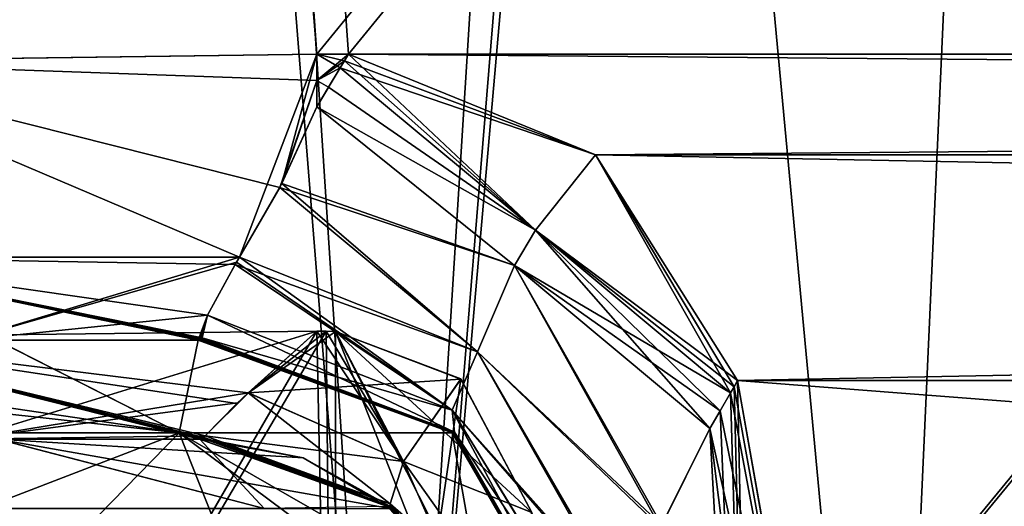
# Model space of a CAD drawing. Header units: millimetres. Extents: x -269 to 269, y -42 to 464.
# Tile 48 of 256: x -203 to -183, y 30 to 39. Entities that reach past the tile are written whole.
import ezdxf

# ---------------------------------------------------------------- set-up
doc = ezdxf.new("R2010")
doc.units = ezdxf.units.MM
doc.header["$LTSCALE"] = 65.185185
for name, color, linetype in [('13', 7, 'CONTINUOUS'), ('1416', 7, 'CONTINUOUS'), ('1437', 7, 'CONTINUOUS'), ('1438', 7, 'CONTINUOUS'), ('1439', 7, 'CONTINUOUS'), ('1440', 7, 'CONTINUOUS'), ('1441', 7, 'CONTINUOUS'), ('1442', 7, 'CONTINUOUS'), ('1443', 7, 'CONTINUOUS'), ('1444', 7, 'CONTINUOUS'), ('1456', 7, 'CONTINUOUS'), ('1457', 7, 'CONTINUOUS'), ('1458', 7, 'CONTINUOUS'), ('1459', 7, 'CONTINUOUS'), ('1471', 7, 'CONTINUOUS'), ('1472', 7, 'CONTINUOUS'), ('1473', 7, 'CONTINUOUS'), ('1474', 7, 'CONTINUOUS'), ('1475', 7, 'CONTINUOUS'), ('1476', 7, 'CONTINUOUS'), ('1482', 7, 'CONTINUOUS'), ('1483', 7, 'CONTINUOUS'), ('1484', 7, 'CONTINUOUS'), ('1485', 7, 'CONTINUOUS'), ('1491', 7, 'CONTINUOUS'), ('1560', 7, 'CONTINUOUS'), ('1581', 7, 'CONTINUOUS'), ('1589', 7, 'CONTINUOUS'), ('1598', 7, 'CONTINUOUS'), ('16', 7, 'CONTINUOUS'), ('1613', 7, 'CONTINUOUS'), ('1614', 7, 'CONTINUOUS'), ('1615', 7, 'CONTINUOUS'), ('1616', 7, 'CONTINUOUS'), ('1617', 7, 'CONTINUOUS'), ('1618', 7, 'CONTINUOUS'), ('1619', 7, 'CONTINUOUS'), ('1621', 7, 'CONTINUOUS'), ('1629', 7, 'CONTINUOUS'), ('1630', 7, 'CONTINUOUS'), ('1631', 7, 'CONTINUOUS'), ('1632', 7, 'CONTINUOUS'), ('1638', 7, 'CONTINUOUS'), ('1639', 7, 'CONTINUOUS'), ('1642', 7, 'CONTINUOUS'), ('1643', 7, 'CONTINUOUS')]:
    doc.layers.add(name, color=color, linetype=linetype)

msp = doc.modelspace()

# ---------------------------------------------------------------- linework, layer by layer
at = {"layer": '13', "color": 250, "linetype": 'Continuous', "true_color": 0x404040}
for points in [[(227, -16, -447), (-227, -16, -447), (227, 68, -447), (227, -16, -447)], [(-227, -16, -447), (-227, 68, -447), (227, 68, -447), (-227, -16, -447)]]:
    msp.add_3dface(points, dxfattribs=at)
at = {"layer": '1416', "linetype": 'Continuous'}
for points in [[(74.339, 371, -331.453), (-218.339, 371, -331.453), (-196.611, 38.791, -319.852), (74.339, 371, -331.453)], [(-195.968, 38.791, -319.852), (74.339, 371, -331.453), (-196.611, 38.791, -319.852), (-195.968, 38.791, -319.852)], [(74.339, 371, -331.453), (-195.968, 38.791, -319.852), (51.968, 38.791, -319.852), (74.339, 371, -331.453)], [(-195.968, 38.791, -319.852), (-190.966, 36.752, -319.781), (51.968, 38.791, -319.852), (-195.968, 38.791, -319.852)], [(51.968, 38.791, -319.852), (-190.966, 36.752, -319.781), (46.966, 36.752, -319.781), (51.968, 38.791, -319.852)], [(-190.966, 36.752, -319.781), (-188.09, 32.183, -319.621), (46.966, 36.752, -319.781), (-190.966, 36.752, -319.781)], [(46.966, 36.752, -319.781), (-188.09, 32.183, -319.621), (44.09, 32.183, -319.621), (46.966, 36.752, -319.781)], [(-188.09, 32.183, -319.621), (-184.98, 14.546, -319.005), (44.09, 32.183, -319.621), (-188.09, 32.183, -319.621)], [(44.09, 32.183, -319.621), (-184.98, 14.546, -319.005), (40.98, 14.546, -319.005), (44.09, 32.183, -319.621)]]:
    msp.add_3dface(points, dxfattribs=at)
at = {"layer": '1437', "linetype": 'Continuous'}
for points in [[(-218.339, 371, -15.547), (74.339, 371, -15.547), (52.611, 38.791, -27.148), (-218.339, 371, -15.547)], [(-196.611, 38.791, -27.148), (-218.339, 371, -15.547), (-195.968, 38.791, -27.148), (-196.611, 38.791, -27.148)], [(-195.968, 38.791, -27.148), (-218.339, 371, -15.547), (51.968, 38.791, -27.148), (-195.968, 38.791, -27.148)], [(51.968, 38.791, -27.148), (-218.339, 371, -15.547), (52.611, 38.791, -27.148), (51.968, 38.791, -27.148)], [(-190.966, 36.752, -27.219), (-195.968, 38.791, -27.148), (46.966, 36.752, -27.219), (-190.966, 36.752, -27.219)], [(46.966, 36.752, -27.219), (-195.968, 38.791, -27.148), (51.968, 38.791, -27.148), (46.966, 36.752, -27.219)], [(-188.09, 32.183, -27.379), (-190.966, 36.752, -27.219), (44.09, 32.183, -27.379), (-188.09, 32.183, -27.379)], [(44.09, 32.183, -27.379), (-190.966, 36.752, -27.219), (46.966, 36.752, -27.219), (44.09, 32.183, -27.379)], [(40.98, 14.546, -27.995), (-184.98, 14.546, -27.995), (-188.09, 32.183, -27.379), (40.98, 14.546, -27.995)], [(40.98, 14.546, -27.995), (-188.09, 32.183, -27.379), (44.09, 32.183, -27.379), (40.98, 14.546, -27.995)]]:
    msp.add_3dface(points, dxfattribs=at)
at = {"layer": '1438', "linetype": 'Continuous'}
msp.add_3dface([(-218.339, 371, -15.547), (-196.611, 38.791, -27.148), (-207.488, 38.647, -30.067), (-218.339, 371, -15.547)], dxfattribs=at)
at = {"layer": '1439', "linetype": 'Continuous'}
for points in [[(-207.488, 38.647, -30.067), (-196.611, 38.791, -27.148), (-198.174, 34.683, -29.038), (-207.488, 38.647, -30.067)], [(-198.174, 34.683, -29.038), (-196.611, 38.791, -27.148), (-197.316, 36.173, -27.865), (-198.174, 34.683, -29.038)], [(-197.316, 36.173, -27.865), (-196.611, 38.791, -27.148), (-196.611, 38.256, -27.191), (-197.316, 36.173, -27.865)], [(-207.488, 38.647, -30.067), (-198.174, 34.683, -29.038), (-207.018, 34.684, -31.907), (-207.488, 38.647, -30.067)], [(-196.611, 37.729, -27.281), (-197.316, 36.173, -27.865), (-196.611, 38.256, -27.191), (-196.611, 37.729, -27.281)], [(-207.018, 34.684, -31.907), (-198.174, 34.683, -29.038), (-203.733, 33, -34.843), (-207.018, 34.684, -31.907)], [(-198.174, 34.683, -29.038), (-198.233, 34.583, -29.15), (-203.733, 33, -34.843), (-198.174, 34.683, -29.038)], [(-198.233, 34.583, -29.15), (-198.821, 33.511, -30.856), (-203.733, 33, -34.843), (-198.233, 34.583, -29.15)], [(-203.733, 33, -34.843), (-198.821, 33.511, -30.856), (-199.009, 33, -33.328), (-203.733, 33, -34.843)], [(-199.009, 33, -33.328), (-198.821, 33.511, -30.856), (-198.977, 33.003, -33.143), (-199.009, 33, -33.328)], [(-198.977, 33.003, -33.143), (-198.821, 33.511, -30.856), (-198.953, 33.01, -32.96), (-198.977, 33.003, -33.143)], [(-198.953, 33.01, -32.96), (-198.821, 33.511, -30.856), (-198.939, 33.025, -32.758), (-198.953, 33.01, -32.96)], [(-198.821, 33.511, -30.856), (-198.927, 33.047, -32.558), (-198.939, 33.025, -32.758), (-198.821, 33.511, -30.856)]]:
    msp.add_3dface(points, dxfattribs=at)
at = {"layer": '1440', "linetype": 'Continuous'}
for points in [[(-197.316, 36.173, -27.865), (-196.611, 37.729, -27.281), (-192.606, 34.513, -27.673), (-197.316, 36.173, -27.865)], [(-198.174, 34.683, -29.038), (-197.316, 36.173, -27.865), (-193.357, 32.766, -28.826), (-198.174, 34.683, -29.038)], [(-193.357, 32.766, -28.826), (-197.316, 36.173, -27.865), (-192.606, 34.513, -27.673), (-193.357, 32.766, -28.826)], [(-198.233, 34.583, -29.15), (-198.174, 34.683, -29.038), (-193.871, 31.581, -30.465), (-198.233, 34.583, -29.15)], [(-193.871, 31.581, -30.465), (-198.174, 34.683, -29.038), (-193.357, 32.766, -28.826), (-193.871, 31.581, -30.465)], [(-198.821, 33.511, -30.856), (-198.233, 34.583, -29.15), (-193.871, 31.581, -30.465), (-198.821, 33.511, -30.856)], [(-193.357, 32.766, -28.826), (-192.606, 34.513, -27.673), (-189.65, 29.207, -28.053), (-193.357, 32.766, -28.826)], [(-189.65, 29.207, -28.053), (-192.606, 34.513, -27.673), (-188.654, 31.215, -27.479), (-189.65, 29.207, -28.053)], [(-198.927, 33.047, -32.558), (-198.821, 33.511, -30.856), (-193.819, 31.139, -32.206), (-198.927, 33.047, -32.558)], [(-193.819, 31.139, -32.206), (-198.821, 33.511, -30.856), (-193.871, 31.581, -30.465), (-193.819, 31.139, -32.206)], [(-193.871, 31.581, -30.465), (-193.357, 32.766, -28.826), (-190.508, 27.735, -29.087), (-193.871, 31.581, -30.465)], [(-190.508, 27.735, -29.087), (-193.357, 32.766, -28.826), (-189.65, 29.207, -28.053), (-190.508, 27.735, -29.087)], [(-193.819, 31.139, -32.206), (-193.871, 31.581, -30.465), (-191.113, 26.435, -31.558), (-193.819, 31.139, -32.206)], [(-191.113, 26.435, -31.558), (-193.871, 31.581, -30.465), (-190.988, 26.856, -30.306), (-191.113, 26.435, -31.558)], [(-190.988, 26.856, -30.306), (-193.871, 31.581, -30.465), (-190.508, 27.735, -29.087), (-190.988, 26.856, -30.306)]]:
    msp.add_3dface(points, dxfattribs=at)
at = {"layer": '1441', "linetype": 'Continuous'}
for points in [[(-198.953, 33.01, -32.96), (-198.939, 33.025, -32.758), (-193.819, 31.139, -32.206), (-198.953, 33.01, -32.96)], [(-198.953, 33.01, -32.96), (-193.819, 31.139, -32.206), (-193.828, 31.119, -32.688), (-198.953, 33.01, -32.96)], [(-198.939, 33.025, -32.758), (-198.927, 33.047, -32.558), (-193.819, 31.139, -32.206), (-198.939, 33.025, -32.758)], [(-193.819, 31.139, -32.206), (-191.113, 26.435, -31.558), (-193.828, 31.119, -32.688), (-193.819, 31.139, -32.206)], [(-193.828, 31.119, -32.688), (-191.113, 26.435, -31.558), (-191.107, 26.399, -32.023), (-193.828, 31.119, -32.688)], [(-191.104, 26.381, -32.489), (-193.828, 31.119, -32.688), (-191.107, 26.399, -32.023), (-191.104, 26.381, -32.489)]]:
    msp.add_3dface(points, dxfattribs=at)
at = {"layer": '1442', "linetype": 'Continuous'}
for points in [[(-199.009, 33, -33.328), (-198.977, 33.003, -33.143), (-193.828, 31.119, -32.688), (-199.009, 33, -33.328)], [(-199.009, 33, -33.328), (-193.828, 31.119, -32.688), (-193.866, 31.128, -33.462), (-199.009, 33, -33.328)], [(-198.977, 33.003, -33.143), (-198.953, 33.01, -32.96), (-193.828, 31.119, -32.688), (-198.977, 33.003, -33.143)], [(-193.828, 31.119, -32.688), (-191.104, 26.381, -32.489), (-193.866, 31.128, -33.462), (-193.828, 31.119, -32.688)], [(-191.104, 26.381, -32.489), (-191.112, 26.375, -33.144), (-193.866, 31.128, -33.462), (-191.104, 26.381, -32.489)], [(-191.112, 26.375, -33.144), (-191.144, 26.389, -33.798), (-193.866, 31.128, -33.462), (-191.112, 26.375, -33.144)]]:
    msp.add_3dface(points, dxfattribs=at)
at = {"layer": '1443', "linetype": 'Continuous'}
for points in [[(-199.395, 31.128, -45.983), (-211.865, 31.128, -51.624), (-203.089, 33, -42.404), (-199.395, 31.128, -45.983)], [(-199.009, 33, -33.328), (-199.395, 31.128, -45.983), (-203.089, 33, -42.404), (-199.009, 33, -33.328)], [(-199.009, 33, -33.328), (-193.866, 31.128, -33.462), (-199.395, 31.128, -45.983), (-199.009, 33, -33.328)], [(-211.865, 31.128, -51.624), (-199.395, 31.128, -45.983), (-211.702, 26.389, -54.356), (-211.865, 31.128, -51.624)], [(-211.702, 26.389, -54.356), (-199.395, 31.128, -45.983), (-204.026, 26.389, -52.468), (-211.702, 26.389, -54.356)], [(-204.026, 26.389, -52.468), (-199.395, 31.128, -45.983), (-197.521, 26.389, -47.979), (-204.026, 26.389, -52.468)], [(-199.395, 31.128, -45.983), (-193.866, 31.128, -33.462), (-193.032, 26.389, -41.473), (-199.395, 31.128, -45.983)], [(-197.521, 26.389, -47.979), (-199.395, 31.128, -45.983), (-193.032, 26.389, -41.473), (-197.521, 26.389, -47.979)], [(-193.866, 31.128, -33.462), (-191.144, 26.389, -33.798), (-193.032, 26.389, -41.473), (-193.866, 31.128, -33.462)]]:
    msp.add_3dface(points, dxfattribs=at)
at = {"layer": '1444', "linetype": 'Continuous'}
msp.add_3dface([(-203.733, 33, -34.843), (-199.009, 33, -33.328), (-203.089, 33, -42.404), (-203.733, 33, -34.843)], dxfattribs=at)
at = {"layer": '1456', "linetype": 'Continuous'}
for points in [[(-188.09, 32.183, -27.379), (-187.714, 14.104, -29.132), (-188.161, 32.059, -27.384), (-188.09, 32.183, -27.379)], [(-188.09, 32.183, -27.379), (-184.98, 14.546, -27.995), (-187.714, 14.104, -29.132), (-188.09, 32.183, -27.379)], [(-188.232, 31.936, -27.392), (-187.714, 14.104, -29.132), (-188.445, 31.571, -27.426), (-188.232, 31.936, -27.392)], [(-187.714, 14.104, -29.132), (-188.232, 31.936, -27.392), (-188.161, 32.059, -27.384), (-187.714, 14.104, -29.132)], [(-187.714, 14.104, -29.132), (-188.654, 31.215, -27.479), (-188.445, 31.571, -27.426), (-187.714, 14.104, -29.132)], [(-189.65, 29.207, -28.053), (-188.654, 31.215, -27.479), (-187.714, 14.104, -29.132), (-189.65, 29.207, -28.053)]]:
    msp.add_3dface(points, dxfattribs=at)
at = {"layer": '1457', "linetype": 'Continuous'}
for points in [[(-196.133, 38.517, -27.164), (-192.181, 35.231, -27.353), (-196.373, 38.121, -27.209), (-196.133, 38.517, -27.164)], [(-192.181, 35.231, -27.353), (-196.611, 37.729, -27.281), (-196.373, 38.121, -27.209), (-192.181, 35.231, -27.353)], [(-192.606, 34.513, -27.673), (-196.611, 37.729, -27.281), (-192.181, 35.231, -27.353), (-192.606, 34.513, -27.673)], [(-188.232, 31.936, -27.392), (-192.606, 34.513, -27.673), (-192.181, 35.231, -27.353), (-188.232, 31.936, -27.392)], [(-188.654, 31.215, -27.479), (-192.606, 34.513, -27.673), (-188.445, 31.571, -27.426), (-188.654, 31.215, -27.479)], [(-192.606, 34.513, -27.673), (-188.232, 31.936, -27.392), (-188.445, 31.571, -27.426), (-192.606, 34.513, -27.673)]]:
    msp.add_3dface(points, dxfattribs=at)
at = {"layer": '1458', "linetype": 'Continuous'}
for points in [[(-195.968, 38.791, -27.148), (-190.966, 36.752, -27.219), (-196.05, 38.654, -27.155), (-195.968, 38.791, -27.148)], [(-190.966, 36.752, -27.219), (-196.133, 38.517, -27.164), (-196.05, 38.654, -27.155), (-190.966, 36.752, -27.219)], [(-190.966, 36.752, -27.219), (-192.181, 35.231, -27.353), (-196.133, 38.517, -27.164), (-190.966, 36.752, -27.219)], [(-190.966, 36.752, -27.219), (-188.09, 32.183, -27.379), (-192.181, 35.231, -27.353), (-190.966, 36.752, -27.219)], [(-188.09, 32.183, -27.379), (-188.161, 32.059, -27.384), (-192.181, 35.231, -27.353), (-188.09, 32.183, -27.379)], [(-188.161, 32.059, -27.384), (-188.232, 31.936, -27.392), (-192.181, 35.231, -27.353), (-188.161, 32.059, -27.384)]]:
    msp.add_3dface(points, dxfattribs=at)
at = {"layer": '1459', "linetype": 'Continuous'}
for points in [[(-196.611, 38.791, -27.148), (-195.968, 38.791, -27.148), (-196.05, 38.654, -27.155), (-196.611, 38.791, -27.148)], [(-196.611, 38.256, -27.191), (-196.611, 38.791, -27.148), (-196.133, 38.517, -27.164), (-196.611, 38.256, -27.191)], [(-196.133, 38.517, -27.164), (-196.611, 38.791, -27.148), (-196.05, 38.654, -27.155), (-196.133, 38.517, -27.164)], [(-196.611, 38.256, -27.191), (-196.133, 38.517, -27.164), (-196.373, 38.121, -27.209), (-196.611, 38.256, -27.191)], [(-196.611, 37.729, -27.281), (-196.611, 38.256, -27.191), (-196.373, 38.121, -27.209), (-196.611, 37.729, -27.281)]]:
    msp.add_3dface(points, dxfattribs=at)
at = {"layer": '1471', "linetype": 'Continuous'}
for points in [[(-196.611, 38.791, -319.852), (-207.487, 38.647, -316.933), (-196.611, 38.256, -319.809), (-196.611, 38.791, -319.852)], [(-198.177, 34.679, -317.957), (-197.359, 36.094, -319.091), (-207.487, 38.647, -316.933), (-198.177, 34.679, -317.957)], [(-207.487, 38.647, -316.933), (-197.359, 36.094, -319.091), (-196.611, 38.256, -319.809), (-207.487, 38.647, -316.933)], [(-207.017, 34.684, -315.093), (-198.177, 34.679, -317.957), (-207.487, 38.647, -316.933), (-207.017, 34.684, -315.093)], [(-197.359, 36.094, -319.091), (-196.611, 37.729, -319.719), (-196.611, 38.256, -319.809), (-197.359, 36.094, -319.091)], [(-198.177, 34.679, -317.957), (-207.017, 34.684, -315.093), (-198.263, 34.532, -317.791), (-198.177, 34.679, -317.957)], [(-198.263, 34.532, -317.791), (-207.017, 34.684, -315.093), (-198.82, 33.511, -316.145), (-198.263, 34.532, -317.791)], [(-198.82, 33.511, -316.145), (-207.017, 34.684, -315.093), (-198.927, 33.047, -314.442), (-198.82, 33.511, -316.145)], [(-198.927, 33.047, -314.442), (-207.017, 34.684, -315.093), (-198.939, 33.025, -314.242), (-198.927, 33.047, -314.442)], [(-198.939, 33.025, -314.242), (-207.017, 34.684, -315.093), (-198.953, 33.01, -314.04), (-198.939, 33.025, -314.242)], [(-198.953, 33.01, -314.04), (-207.017, 34.684, -315.093), (-198.977, 33.003, -313.857), (-198.953, 33.01, -314.04)], [(-198.977, 33.003, -313.857), (-207.017, 34.684, -315.093), (-199.009, 33, -313.672), (-198.977, 33.003, -313.857)], [(-199.009, 33, -313.672), (-207.017, 34.684, -315.093), (-203.732, 33, -312.158), (-199.009, 33, -313.672)]]:
    msp.add_3dface(points, dxfattribs=at)
at = {"layer": '1472', "linetype": 'Continuous'}
for points in [[(-196.611, 37.729, -319.719), (-197.359, 36.094, -319.091), (-192.606, 34.513, -319.327), (-196.611, 37.729, -319.719)], [(-197.359, 36.094, -319.091), (-198.177, 34.679, -317.957), (-193.357, 32.766, -318.174), (-197.359, 36.094, -319.091)], [(-192.606, 34.513, -319.327), (-197.359, 36.094, -319.091), (-193.357, 32.766, -318.174), (-192.606, 34.513, -319.327)], [(-198.263, 34.532, -317.791), (-198.82, 33.511, -316.145), (-193.871, 31.581, -316.535), (-198.263, 34.532, -317.791)], [(-198.177, 34.679, -317.957), (-198.263, 34.532, -317.791), (-193.357, 32.766, -318.174), (-198.177, 34.679, -317.957)], [(-193.357, 32.766, -318.174), (-198.263, 34.532, -317.791), (-193.871, 31.581, -316.535), (-193.357, 32.766, -318.174)], [(-192.606, 34.513, -319.327), (-193.357, 32.766, -318.174), (-189.623, 29.255, -318.97), (-192.606, 34.513, -319.327)], [(-188.654, 31.215, -319.521), (-192.606, 34.513, -319.327), (-189.623, 29.255, -318.97), (-188.654, 31.215, -319.521)], [(-198.82, 33.511, -316.145), (-198.927, 33.047, -314.442), (-193.871, 31.581, -316.535), (-198.82, 33.511, -316.145)], [(-193.871, 31.581, -316.535), (-198.927, 33.047, -314.442), (-193.819, 31.139, -314.794), (-193.871, 31.581, -316.535)], [(-193.357, 32.766, -318.174), (-193.871, 31.581, -316.535), (-190.476, 27.788, -317.966), (-193.357, 32.766, -318.174)], [(-189.623, 29.255, -318.97), (-193.357, 32.766, -318.174), (-190.476, 27.788, -317.966), (-189.623, 29.255, -318.97)], [(-193.871, 31.581, -316.535), (-193.819, 31.139, -314.794), (-190.982, 26.868, -316.718), (-193.871, 31.581, -316.535)], [(-190.476, 27.788, -317.966), (-193.871, 31.581, -316.535), (-190.982, 26.868, -316.718), (-190.476, 27.788, -317.966)], [(-190.982, 26.868, -316.718), (-193.819, 31.139, -314.794), (-191.113, 26.435, -315.442), (-190.982, 26.868, -316.718)]]:
    msp.add_3dface(points, dxfattribs=at)
at = {"layer": '1473', "linetype": 'Continuous'}
for points in [[(-196.373, 38.121, -319.791), (-196.611, 37.729, -319.719), (-196.133, 38.517, -319.836), (-196.373, 38.121, -319.791)], [(-196.133, 38.517, -319.836), (-196.611, 37.729, -319.719), (-192.181, 35.231, -319.647), (-196.133, 38.517, -319.836)], [(-196.611, 37.729, -319.719), (-192.606, 34.513, -319.327), (-192.181, 35.231, -319.647), (-196.611, 37.729, -319.719)], [(-192.606, 34.513, -319.327), (-188.654, 31.215, -319.521), (-192.181, 35.231, -319.647), (-192.606, 34.513, -319.327)], [(-192.181, 35.231, -319.647), (-188.654, 31.215, -319.521), (-188.445, 31.571, -319.574), (-192.181, 35.231, -319.647)], [(-188.232, 31.936, -319.608), (-192.181, 35.231, -319.647), (-188.445, 31.571, -319.574), (-188.232, 31.936, -319.608)]]:
    msp.add_3dface(points, dxfattribs=at)
at = {"layer": '1474', "linetype": 'Continuous'}
for points in [[(-184.98, 14.546, -319.005), (-188.09, 32.183, -319.621), (-188.161, 32.059, -319.616), (-184.98, 14.546, -319.005)], [(-184.98, 14.546, -319.005), (-188.232, 31.936, -319.608), (-188.445, 31.571, -319.574), (-184.98, 14.546, -319.005)], [(-188.232, 31.936, -319.608), (-184.98, 14.546, -319.005), (-188.161, 32.059, -319.616), (-188.232, 31.936, -319.608)], [(-188.654, 31.215, -319.521), (-184.98, 14.546, -319.005), (-188.445, 31.571, -319.574), (-188.654, 31.215, -319.521)], [(-188.654, 31.215, -319.521), (-189.623, 29.255, -318.97), (-186.524, 14.286, -318.676), (-188.654, 31.215, -319.521)], [(-184.98, 14.546, -319.005), (-188.654, 31.215, -319.521), (-186.524, 14.286, -318.676), (-184.98, 14.546, -319.005)]]:
    msp.add_3dface(points, dxfattribs=at)
at = {"layer": '1475', "linetype": 'Continuous'}
for points in [[(-192.181, 35.231, -319.647), (-195.968, 38.791, -319.852), (-196.05, 38.654, -319.845), (-192.181, 35.231, -319.647)], [(-190.966, 36.752, -319.781), (-195.968, 38.791, -319.852), (-192.181, 35.231, -319.647), (-190.966, 36.752, -319.781)], [(-196.133, 38.517, -319.836), (-192.181, 35.231, -319.647), (-196.05, 38.654, -319.845), (-196.133, 38.517, -319.836)], [(-190.966, 36.752, -319.781), (-192.181, 35.231, -319.647), (-188.232, 31.936, -319.608), (-190.966, 36.752, -319.781)], [(-188.09, 32.183, -319.621), (-190.966, 36.752, -319.781), (-188.161, 32.059, -319.616), (-188.09, 32.183, -319.621)], [(-190.966, 36.752, -319.781), (-188.232, 31.936, -319.608), (-188.161, 32.059, -319.616), (-190.966, 36.752, -319.781)]]:
    msp.add_3dface(points, dxfattribs=at)
at = {"layer": '1476', "linetype": 'Continuous'}
for points in [[(-195.968, 38.791, -319.852), (-196.611, 38.791, -319.852), (-196.611, 38.256, -319.809), (-195.968, 38.791, -319.852)], [(-195.968, 38.791, -319.852), (-196.611, 38.256, -319.809), (-196.05, 38.654, -319.845), (-195.968, 38.791, -319.852)], [(-196.611, 38.256, -319.809), (-196.133, 38.517, -319.836), (-196.05, 38.654, -319.845), (-196.611, 38.256, -319.809)], [(-196.611, 38.256, -319.809), (-196.373, 38.121, -319.791), (-196.133, 38.517, -319.836), (-196.611, 38.256, -319.809)], [(-196.611, 38.256, -319.809), (-196.611, 37.729, -319.719), (-196.373, 38.121, -319.791), (-196.611, 38.256, -319.809)]]:
    msp.add_3dface(points, dxfattribs=at)
at = {"layer": '1482', "linetype": 'Continuous'}
for points in [[(-199.395, 31.128, -301.017), (-212.172, 33, -300.509), (-212.009, 32.516, -297.773), (-199.395, 31.128, -301.017)], [(-212.172, 33, -300.509), (-199.395, 31.128, -301.017), (-203.096, 33, -304.589), (-212.172, 33, -300.509)], [(-199.395, 31.128, -301.017), (-199.009, 33, -313.672), (-203.096, 33, -304.589), (-199.395, 31.128, -301.017)], [(-193.866, 31.128, -313.538), (-199.009, 33, -313.672), (-199.395, 31.128, -301.017), (-193.866, 31.128, -313.538)], [(-211.865, 31.128, -295.376), (-199.395, 31.128, -301.017), (-212.009, 32.516, -297.773), (-211.865, 31.128, -295.376)], [(-204.026, 26.389, -294.532), (-197.521, 26.389, -299.021), (-211.865, 31.128, -295.376), (-204.026, 26.389, -294.532)], [(-197.521, 26.389, -299.021), (-199.395, 31.128, -301.017), (-211.865, 31.128, -295.376), (-197.521, 26.389, -299.021)], [(-193.032, 26.389, -305.527), (-191.144, 26.389, -313.202), (-199.395, 31.128, -301.017), (-193.032, 26.389, -305.527)], [(-191.144, 26.389, -313.202), (-193.866, 31.128, -313.538), (-199.395, 31.128, -301.017), (-191.144, 26.389, -313.202)], [(-197.521, 26.389, -299.021), (-193.032, 26.389, -305.527), (-199.395, 31.128, -301.017), (-197.521, 26.389, -299.021)]]:
    msp.add_3dface(points, dxfattribs=at)
at = {"layer": '1483', "linetype": 'Continuous'}
msp.add_3dface([(-199.009, 33, -313.672), (-203.732, 33, -312.158), (-203.096, 33, -304.589), (-199.009, 33, -313.672)], dxfattribs=at)
at = {"layer": '1484', "linetype": 'Continuous'}
for points in [[(-198.977, 33.003, -313.857), (-199.009, 33, -313.672), (-193.866, 31.128, -313.538), (-198.977, 33.003, -313.857)], [(-198.953, 33.01, -314.04), (-198.977, 33.003, -313.857), (-193.866, 31.128, -313.538), (-198.953, 33.01, -314.04)], [(-198.953, 33.01, -314.04), (-193.866, 31.128, -313.538), (-193.828, 31.119, -314.312), (-198.953, 33.01, -314.04)], [(-191.144, 26.389, -313.202), (-191.112, 26.375, -313.855), (-193.866, 31.128, -313.538), (-191.144, 26.389, -313.202)], [(-191.112, 26.375, -313.855), (-191.104, 26.381, -314.511), (-193.866, 31.128, -313.538), (-191.112, 26.375, -313.855)], [(-193.866, 31.128, -313.538), (-191.104, 26.381, -314.511), (-193.828, 31.119, -314.312), (-193.866, 31.128, -313.538)]]:
    msp.add_3dface(points, dxfattribs=at)
at = {"layer": '1485', "linetype": 'Continuous'}
for points in [[(-198.939, 33.025, -314.242), (-198.953, 33.01, -314.04), (-193.828, 31.119, -314.312), (-198.939, 33.025, -314.242)], [(-198.927, 33.047, -314.442), (-198.939, 33.025, -314.242), (-193.828, 31.119, -314.312), (-198.927, 33.047, -314.442)], [(-193.819, 31.139, -314.794), (-198.927, 33.047, -314.442), (-193.828, 31.119, -314.312), (-193.819, 31.139, -314.794)], [(-191.113, 26.435, -315.442), (-193.819, 31.139, -314.794), (-193.828, 31.119, -314.312), (-191.113, 26.435, -315.442)], [(-191.113, 26.435, -315.442), (-193.828, 31.119, -314.312), (-191.107, 26.399, -314.976), (-191.113, 26.435, -315.442)], [(-193.828, 31.119, -314.312), (-191.104, 26.381, -314.511), (-191.107, 26.399, -314.976), (-193.828, 31.119, -314.312)]]:
    msp.add_3dface(points, dxfattribs=at)
at = {"layer": '1491', "linetype": 'Continuous'}
for points in [[(-218.339, 371, -331.453), (-222.785, 371, -330.571), (-196.611, 38.791, -319.852), (-218.339, 371, -331.453)], [(-196.611, 38.791, -319.852), (-222.785, 371, -330.571), (-207.487, 38.647, -316.933), (-196.611, 38.791, -319.852)]]:
    msp.add_3dface(points, dxfattribs=at)
at = {"layer": '1560', "linetype": 'Continuous'}
for points in [[(-172.75, 369, -13.616), (-218.213, 369, -13.616), (-195.06, 15, -25.978), (-172.75, 369, -13.616)], [(-172.75, 369, -13.616), (-195.06, 15, -25.978), (-172.75, 286, -16.514), (-172.75, 369, -13.616)], [(-195.06, 15, -25.978), (-185.041, 15, -25.978), (28.75, 286, -16.514), (-195.06, 15, -25.978)], [(-172.75, 286, -16.514), (-195.06, 15, -25.978), (-171.25, 286, -16.514), (-172.75, 286, -16.514)], [(-171.25, 286, -16.514), (-195.06, 15, -25.978), (27.25, 286, -16.514), (-171.25, 286, -16.514)], [(27.25, 286, -16.514), (-195.06, 15, -25.978), (28.75, 286, -16.514), (27.25, 286, -16.514)], [(28.75, 286, -16.514), (-185.041, 15, -25.978), (41.041, 15, -25.978), (28.75, 286, -16.514)]]:
    msp.add_3dface(points, dxfattribs=at)
at = {"layer": '1581', "linetype": 'Continuous'}
for points in [[(-218.213, 369, -333.384), (-172.75, 286, -330.486), (-185.041, 15, -321.022), (-218.213, 369, -333.384)], [(-195.06, 15, -321.022), (-218.213, 369, -333.384), (-185.041, 15, -321.022), (-195.06, 15, -321.022)], [(-185.041, 15, -321.022), (-172.75, 286, -330.486), (41.041, 15, -321.022), (-185.041, 15, -321.022)]]:
    msp.add_3dface(points, dxfattribs=at)
at = {"layer": '1589', "linetype": 'Continuous'}
msp.add_3dface([(-218.213, 369, -333.384), (-195.06, 15, -321.022), (-207.301, 15, -317.747), (-218.213, 369, -333.384)], dxfattribs=at)
at = {"layer": '1598', "linetype": 'Continuous'}
for points in [[(-218.213, 369, -13.616), (-223.445, 369, -14.653), (-195.06, 15, -25.978), (-218.213, 369, -13.616)], [(-195.06, 15, -25.978), (-223.445, 369, -14.653), (-207.307, 15, -29.257), (-195.06, 15, -25.978)]]:
    msp.add_3dface(points, dxfattribs=at)
at = {"layer": '16', "color": 250, "linetype": 'Continuous', "true_color": 0x404040}
for points in [[(-227, 68.009, -431.591), (-227, 0.991, -431.006), (227, 0.991, -431.006), (-227, 68.009, -431.591)], [(227, 68.009, -431.591), (-227, 68.009, -431.591), (227, 0.991, -431.006), (227, 68.009, -431.591)]]:
    msp.add_3dface(points, dxfattribs=at)
at = {"layer": '1613', "linetype": 'Continuous'}
for points in [[(-196.608, 33.183, -27.653), (-207.129, 15, -30.406), (-207.153, 33.061, -30.602), (-196.608, 33.183, -27.653)], [(-196.232, 15, -27.491), (-207.129, 15, -30.406), (-196.42, 33.183, -27.651), (-196.232, 15, -27.491)], [(-196.42, 33.183, -27.651), (-207.129, 15, -30.406), (-196.608, 33.183, -27.653), (-196.42, 33.183, -27.651)], [(-196.232, 33.175, -27.649), (-196.232, 15, -27.491), (-196.42, 33.183, -27.651), (-196.232, 33.175, -27.649)]]:
    msp.add_3dface(points, dxfattribs=at)
at = {"layer": '1614', "linetype": 'Continuous'}
for points in [[(-189.075, 15, -27.49), (-196.232, 15, -27.491), (-196.232, 33.175, -27.649), (-189.075, 15, -27.49)], [(-190.688, 22.252, -27.554), (-189.075, 15, -27.49), (-196.232, 33.175, -27.649), (-190.688, 22.252, -27.554)], [(-192.256, 29.515, -27.617), (-190.688, 22.252, -27.554), (-196.232, 33.175, -27.649), (-192.256, 29.515, -27.617)], [(-192.256, 29.515, -27.617), (-196.232, 33.175, -27.649), (-193.691, 32.216, -27.641), (-192.256, 29.515, -27.617)]]:
    msp.add_3dface(points, dxfattribs=at)
at = {"layer": '1615', "linetype": 'Continuous'}
for points in [[(-196.608, 33.183, -27.653), (-197.996, 31.932, -29.447), (-194.853, 30.548, -29.726), (-196.608, 33.183, -27.653)], [(-196.42, 33.183, -27.651), (-196.608, 33.183, -27.653), (-194.853, 30.548, -29.726), (-196.42, 33.183, -27.651)], [(-196.232, 33.175, -27.649), (-196.42, 33.183, -27.651), (-194.853, 30.548, -29.726), (-196.232, 33.175, -27.649)], [(-193.691, 32.216, -27.641), (-196.232, 33.175, -27.649), (-194.853, 30.548, -29.726), (-193.691, 32.216, -27.641)], [(-192.256, 29.515, -27.617), (-193.691, 32.216, -27.641), (-194.853, 30.548, -29.726), (-192.256, 29.515, -27.617)], [(-198.229, 31.722, -29.892), (-198.871, 31.063, -32.298), (-197.996, 31.932, -29.447), (-198.229, 31.722, -29.892)], [(-197.996, 31.932, -29.447), (-198.871, 31.063, -32.298), (-195.122, 29.685, -32.043), (-197.996, 31.932, -29.447)], [(-194.853, 30.548, -29.726), (-197.996, 31.932, -29.447), (-195.122, 29.685, -32.043), (-194.853, 30.548, -29.726)], [(-193.785, 28.115, -31.817), (-194.853, 30.548, -29.726), (-195.122, 29.685, -32.043), (-193.785, 28.115, -31.817)], [(-192.807, 27.666, -29.073), (-192.256, 29.515, -27.617), (-194.853, 30.548, -29.726), (-192.807, 27.666, -29.073)], [(-192.807, 27.666, -29.073), (-194.853, 30.548, -29.726), (-193.785, 28.115, -31.817), (-192.807, 27.666, -29.073)]]:
    msp.add_3dface(points, dxfattribs=at)
at = {"layer": '1616', "linetype": 'Continuous'}
for points in [[(-196.608, 33.183, -27.653), (-207.153, 33.061, -30.602), (-197.996, 31.932, -29.447), (-196.608, 33.183, -27.653)], [(-207.153, 33.061, -30.602), (-198.871, 31.063, -32.298), (-198.229, 31.722, -29.892), (-207.153, 33.061, -30.602)], [(-198.871, 31.063, -32.298), (-207.153, 33.061, -30.602), (-198.887, 31.034, -32.567), (-198.871, 31.063, -32.298)], [(-207.153, 33.061, -30.602), (-198.229, 31.722, -29.892), (-197.996, 31.932, -29.447), (-207.153, 33.061, -30.602)], [(-198.887, 31.034, -32.567), (-207.153, 33.061, -30.602), (-198.907, 31.014, -32.838), (-198.887, 31.034, -32.567)], [(-198.907, 31.014, -32.838), (-207.153, 33.061, -30.602), (-198.935, 31.003, -33.081), (-198.907, 31.014, -32.838)], [(-198.935, 31.003, -33.081), (-207.153, 33.061, -30.602), (-198.977, 31, -33.323), (-198.935, 31.003, -33.081)], [(-198.977, 31, -33.323), (-207.153, 33.061, -30.602), (-203.718, 31, -34.835), (-198.977, 31, -33.323)]]:
    msp.add_3dface(points, dxfattribs=at)
at = {"layer": '1617', "linetype": 'Continuous'}
for points in [[(-198.887, 31.034, -32.567), (-198.907, 31.014, -32.838), (-195.129, 29.638, -32.719), (-198.887, 31.034, -32.567)], [(-198.871, 31.063, -32.298), (-198.887, 31.034, -32.567), (-195.129, 29.638, -32.719), (-198.871, 31.063, -32.298)], [(-195.122, 29.685, -32.043), (-198.871, 31.063, -32.298), (-195.129, 29.638, -32.719), (-195.122, 29.685, -32.043)], [(-193.785, 28.115, -31.817), (-195.122, 29.685, -32.043), (-195.129, 29.638, -32.719), (-193.785, 28.115, -31.817)], [(-193.779, 28.052, -32.613), (-193.785, 28.115, -31.817), (-195.129, 29.638, -32.719), (-193.779, 28.052, -32.613)]]:
    msp.add_3dface(points, dxfattribs=at)
at = {"layer": '1618', "linetype": 'Continuous'}
for points in [[(-198.907, 31.014, -32.838), (-198.935, 31.003, -33.081), (-198.977, 31, -33.323), (-198.907, 31.014, -32.838)], [(-198.907, 31.014, -32.838), (-198.977, 31, -33.323), (-196.883, 30.621, -33.447), (-198.907, 31.014, -32.838)], [(-195.129, 29.638, -32.719), (-198.907, 31.014, -32.838), (-196.883, 30.621, -33.447), (-195.129, 29.638, -32.719)], [(-195.127, 29.596, -33.552), (-195.129, 29.638, -32.719), (-196.883, 30.621, -33.447), (-195.127, 29.596, -33.552)], [(-193.779, 28.052, -32.613), (-195.129, 29.638, -32.719), (-195.079, 29.555, -33.554), (-193.779, 28.052, -32.613)], [(-195.079, 29.555, -33.554), (-195.129, 29.638, -32.719), (-195.127, 29.596, -33.552), (-195.079, 29.555, -33.554)]]:
    msp.add_3dface(points, dxfattribs=at)
at = {"layer": '1619', "linetype": 'Continuous'}
for points in [[(-203.748, 29.596, -47.824), (-197.676, 29.596, -41.752), (-203.074, 31, -42.433), (-203.748, 29.596, -47.824)], [(-196.883, 30.621, -33.447), (-198.977, 31, -33.323), (-203.074, 31, -42.433), (-196.883, 30.621, -33.447)], [(-195.127, 29.596, -33.552), (-196.883, 30.621, -33.447), (-203.074, 31, -42.433), (-195.127, 29.596, -33.552)], [(-197.676, 29.596, -41.752), (-195.127, 29.596, -33.552), (-203.074, 31, -42.433), (-197.676, 29.596, -41.752)]]:
    msp.add_3dface(points, dxfattribs=at)
at = {"layer": '1621', "linetype": 'Continuous'}
msp.add_3dface([(-198.977, 31, -33.323), (-203.718, 31, -34.835), (-203.074, 31, -42.433), (-198.977, 31, -33.323)], dxfattribs=at)
at = {"layer": '1629', "linetype": 'Continuous'}
for points in [[(-198.907, 31.014, -314.162), (-195.129, 29.639, -314.281), (-198.977, 31, -313.677), (-198.907, 31.014, -314.162)], [(-198.935, 31.003, -313.919), (-198.907, 31.014, -314.162), (-198.977, 31, -313.677), (-198.935, 31.003, -313.919)], [(-198.977, 31, -313.677), (-195.129, 29.639, -314.281), (-195.177, 29.637, -313.451), (-198.977, 31, -313.677)], [(-195.129, 29.639, -314.281), (-193.779, 28.052, -314.387), (-195.177, 29.637, -313.451), (-195.129, 29.639, -314.281)]]:
    msp.add_3dface(points, dxfattribs=at)
at = {"layer": '1630', "linetype": 'Continuous'}
for points in [[(-195.122, 29.685, -314.957), (-198.907, 31.014, -314.162), (-198.887, 31.034, -314.433), (-195.122, 29.685, -314.957)], [(-195.129, 29.639, -314.281), (-198.907, 31.014, -314.162), (-195.122, 29.685, -314.957), (-195.129, 29.639, -314.281)], [(-198.871, 31.063, -314.702), (-195.122, 29.685, -314.957), (-198.887, 31.034, -314.433), (-198.871, 31.063, -314.702)], [(-193.785, 28.115, -315.183), (-195.129, 29.639, -314.281), (-195.122, 29.685, -314.957), (-193.785, 28.115, -315.183)], [(-193.779, 28.052, -314.387), (-195.129, 29.639, -314.281), (-193.785, 28.115, -315.183), (-193.779, 28.052, -314.387)]]:
    msp.add_3dface(points, dxfattribs=at)
at = {"layer": '1631', "linetype": 'Continuous'}
for points in [[(-197.992, 31.936, -317.561), (-196.608, 33.183, -319.347), (-196.419, 33.183, -319.349), (-197.992, 31.936, -317.561)], [(-196.232, 33.175, -319.351), (-197.992, 31.936, -317.561), (-196.419, 33.183, -319.349), (-196.232, 33.175, -319.351)], [(-193.691, 32.215, -319.359), (-197.992, 31.936, -317.561), (-196.232, 33.175, -319.351), (-193.691, 32.215, -319.359)], [(-194.853, 30.548, -317.274), (-197.992, 31.936, -317.561), (-193.691, 32.215, -319.359), (-194.853, 30.548, -317.274)], [(-192.256, 29.515, -319.383), (-194.853, 30.548, -317.274), (-193.691, 32.215, -319.359), (-192.256, 29.515, -319.383)], [(-194.853, 30.548, -317.274), (-198.871, 31.063, -314.702), (-197.992, 31.936, -317.561), (-194.853, 30.548, -317.274)], [(-197.992, 31.936, -317.561), (-198.871, 31.063, -314.702), (-198.217, 31.732, -317.132), (-197.992, 31.936, -317.561)], [(-195.122, 29.685, -314.957), (-198.871, 31.063, -314.702), (-194.853, 30.548, -317.274), (-195.122, 29.685, -314.957)], [(-192.807, 27.666, -317.927), (-195.122, 29.685, -314.957), (-194.853, 30.548, -317.274), (-192.807, 27.666, -317.927)], [(-192.256, 29.515, -319.383), (-192.807, 27.666, -317.927), (-194.853, 30.548, -317.274), (-192.256, 29.515, -319.383)], [(-192.807, 27.666, -317.927), (-193.785, 28.115, -315.183), (-195.122, 29.685, -314.957), (-192.807, 27.666, -317.927)]]:
    msp.add_3dface(points, dxfattribs=at)
at = {"layer": '1632', "linetype": 'Continuous'}
for points in [[(-196.608, 33.183, -319.347), (-203.718, 31, -312.165), (-207.157, 33.061, -316.396), (-196.608, 33.183, -319.347)], [(-196.608, 33.183, -319.347), (-197.992, 31.936, -317.561), (-203.718, 31, -312.165), (-196.608, 33.183, -319.347)], [(-197.992, 31.936, -317.561), (-198.217, 31.732, -317.132), (-203.718, 31, -312.165), (-197.992, 31.936, -317.561)], [(-198.217, 31.732, -317.132), (-198.871, 31.063, -314.702), (-203.718, 31, -312.165), (-198.217, 31.732, -317.132)], [(-198.871, 31.063, -314.702), (-198.977, 31, -313.677), (-203.718, 31, -312.165), (-198.871, 31.063, -314.702)], [(-198.935, 31.003, -313.919), (-198.977, 31, -313.677), (-198.871, 31.063, -314.702), (-198.935, 31.003, -313.919)], [(-198.907, 31.014, -314.162), (-198.935, 31.003, -313.919), (-198.871, 31.063, -314.702), (-198.907, 31.014, -314.162)], [(-198.907, 31.014, -314.162), (-198.871, 31.063, -314.702), (-198.887, 31.034, -314.433), (-198.907, 31.014, -314.162)]]:
    msp.add_3dface(points, dxfattribs=at)
at = {"layer": '1638', "linetype": 'Continuous'}
for points in [[(-197.676, 29.596, -305.248), (-203.748, 29.596, -299.176), (-203.067, 31, -304.574), (-197.676, 29.596, -305.248)], [(-198.977, 31, -313.677), (-197.676, 29.596, -305.248), (-203.067, 31, -304.574), (-198.977, 31, -313.677)], [(-198.977, 31, -313.677), (-195.177, 29.637, -313.451), (-197.676, 29.596, -305.248), (-198.977, 31, -313.677)]]:
    msp.add_3dface(points, dxfattribs=at)
at = {"layer": '1639', "linetype": 'Continuous'}
msp.add_3dface([(-203.718, 31, -312.165), (-198.977, 31, -313.677), (-203.067, 31, -304.574), (-203.718, 31, -312.165)], dxfattribs=at)
at = {"layer": '1642', "linetype": 'Continuous'}
for points in [[(-196.608, 33.183, -319.347), (-207.157, 33.061, -316.396), (-207.122, 15, -316.598), (-196.608, 33.183, -319.347)], [(-196.232, 15, -319.51), (-196.608, 33.183, -319.347), (-207.122, 15, -316.598), (-196.232, 15, -319.51)], [(-196.419, 33.183, -319.349), (-196.608, 33.183, -319.347), (-196.232, 15, -319.51), (-196.419, 33.183, -319.349)], [(-196.232, 33.175, -319.351), (-196.419, 33.183, -319.349), (-196.232, 15, -319.51), (-196.232, 33.175, -319.351)]]:
    msp.add_3dface(points, dxfattribs=at)
at = {"layer": '1643', "linetype": 'Continuous'}
for points in [[(-193.691, 32.215, -319.359), (-196.232, 33.175, -319.351), (-196.232, 15, -319.51), (-193.691, 32.215, -319.359)], [(-192.256, 29.515, -319.383), (-193.691, 32.215, -319.359), (-196.232, 15, -319.51), (-192.256, 29.515, -319.383)]]:
    msp.add_3dface(points, dxfattribs=at)

doc.saveas('drawing.dxf')
